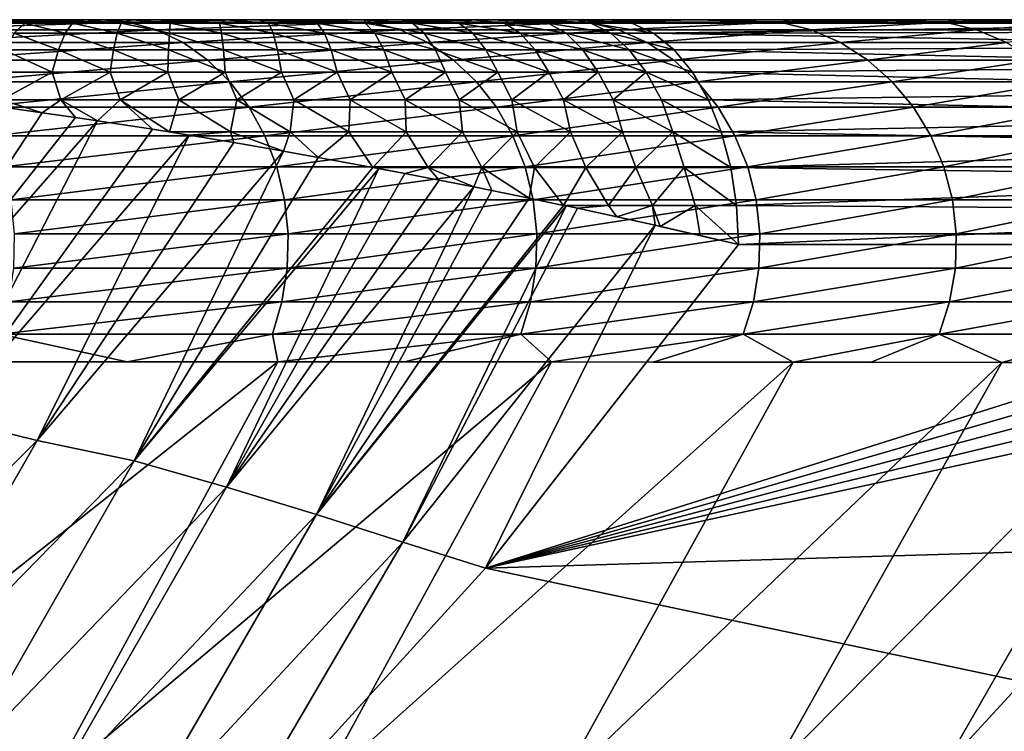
# Model space of a CAD drawing. Header units: metres. Extents: x -13 to 104, y -17 to 17.
# Tile 220 of 235: x 100.53 to 102.73, y -9.58 to -8. Entities that reach past the tile are written whole.
import ezdxf

# ---------------------------------------------------------------- set-up
doc = ezdxf.new("R2010")
doc.units = ezdxf.units.M
doc.layers.add('solid_508351', color=7, linetype='CONTINUOUS')

msp = doc.modelspace()

# ---------------------------------------------------------------- linework, layer by layer
at = {"layer": 'solid_508351'}
for points in [[(95.549141, -8, -14.097978), (100.733963, -8, -17.094198), (100.425125, -8, -17.551249)], [(95.549141, -8, -14.097978), (100.164474, -8, -8.170299), (100.733963, -8, -17.094198)], [(100.164474, -8, -8.170299), (101.027435, -8, -16.627235), (100.733963, -8, -17.094198)], [(100.164474, -8, -8.170299), (101.305145, -8, -16.150944), (101.027435, -8, -16.627235)], [(100.164474, -8, -8.170299), (101.566788, -8, -15.665937), (101.305145, -8, -16.150944)], [(100.164474, -8, -8.170299), (101.811996, -8, -15.17282), (101.566788, -8, -15.665937)], [(100.164474, -8, -8.170299), (102.04055, -8, -14.672212), (101.811996, -8, -15.17282)], [(100.164474, -8, -8.170299), (102.252174, -8, -14.164712), (102.04055, -8, -14.672212)], [(100.164474, -8, -8.170299), (102.446648, -8, -13.650981), (102.252174, -8, -14.164712)], [(100.164474, -8, -8.170299), (102.623726, -8, -13.131604), (102.446648, -8, -13.650981)], [(100.164474, -8, -8.170299), (102.783234, -8, -12.607416), (102.623726, -8, -13.131604)], [(100.164474, -8, -8.170299), (102.924927, -8, -12.079165), (102.783234, -8, -12.607416)], [(100.164474, -8, -8.170299), (103.048721, -8, -11.547693), (102.924927, -8, -12.079165)], [(100.164474, -8, -8.170299), (103.154434, -8, -11.013795), (103.048721, -8, -11.547693)], [(100.164474, -8, -8.170299), (103.242096, -8, -10.478349), (103.154434, -8, -11.013795)], [(100.164474, -8, -8.170299), (100.221474, -8, -8.105593), (103.242096, -8, -10.478349)], [(100.183128, -8.005663, -18.013689), (100.425125, -8, -17.551249), (100.776932, -8.005663, -17.165644)], [(100.221474, -8, -8.105593), (100.288033, -8, -8.046515), (103.242096, -8, -10.478349)], [(100.288033, -8, -8.046515), (100.364563, -8, -7.993639), (103.242096, -8, -10.478349)], [(100.364563, -8, -7.993639), (100.451881, -8, -7.947628), (103.242096, -8, -10.478349)], [(100.776932, -8.005663, -17.165644), (100.425125, -8, -17.551249), (100.733963, -8, -17.094198)], [(100.546135, -8.00749, -7.82058), (100.499809, -8, -7.927433), (100.443115, -8.00749, -7.857369)], [(100.451881, -8, -7.947628), (103.311653, -8, -9.94264), (103.242096, -8, -10.478349)], [(100.451881, -8, -7.947628), (100.499809, -8, -7.927433), (103.311653, -8, -9.94264)], [(100.499809, -8, -7.927433), (100.550797, -8, -7.909451), (103.311653, -8, -9.94264)], [(100.546135, -8.00749, -7.82058), (100.550797, -8, -7.909451), (100.499809, -8, -7.927433)], [(100.546135, -8.00749, -7.82058), (100.604797, -8, -7.893631), (100.550797, -8, -7.909451)], [(100.652367, -8.00749, -7.794437), (100.604797, -8, -7.893631), (100.546135, -8.00749, -7.82058)], [(100.550797, -8, -7.909451), (100.604797, -8, -7.893631), (103.311653, -8, -9.94264)], [(100.604797, -8, -7.893631), (100.661949, -8, -7.880489), (103.311653, -8, -9.94264)], [(100.652367, -8.00749, -7.794437), (100.661949, -8, -7.880489), (100.604797, -8, -7.893631)], [(100.652367, -8.00749, -7.794437), (100.722275, -8, -7.869927), (100.661949, -8, -7.880489)], [(100.760605, -8.00749, -7.778263), (100.722275, -8, -7.869927), (100.652367, -8.00749, -7.794437)], [(100.661949, -8, -7.880489), (100.722275, -8, -7.869927), (103.311653, -8, -9.94264)], [(100.722275, -8, -7.869927), (100.785667, -8, -7.86244), (103.311653, -8, -9.94264)], [(100.760605, -8.00749, -7.778263), (100.785667, -8, -7.86244), (100.722275, -8, -7.869927)], [(100.776932, -8.005663, -17.165644), (100.733963, -8, -17.094198), (101.027435, -8, -16.627235)], [(100.869881, -8.00749, -7.771369), (100.785667, -8, -7.86244), (100.760605, -8.00749, -7.778263)], [(100.776932, -8.005663, -17.165644), (101.027435, -8, -16.627235), (101.317024, -8.005663, -16.282417)], [(100.785667, -8, -7.86244), (100.85218, -8, -7.858189), (103.311653, -8, -9.94264)], [(100.869881, -8.00749, -7.771369), (100.85218, -8, -7.858189), (100.785667, -8, -7.86244)], [(100.85218, -8, -7.858189), (100.921616, -8, -7.857339), (103.311653, -8, -9.94264)], [(100.869881, -8.00749, -7.771369), (100.921616, -8, -7.857339), (100.85218, -8, -7.858189)], [(100.979424, -8.00749, -7.773101), (100.921616, -8, -7.857339), (100.869881, -8.00749, -7.771369)], [(100.921616, -8, -7.857339), (100.993683, -8, -7.86039), (103.311653, -8, -9.94264)], [(100.979424, -8.00749, -7.773101), (100.993683, -8, -7.86039), (100.921616, -8, -7.857339)], [(101.088593, -8.00749, -7.782865), (100.993683, -8, -7.86039), (100.979424, -8.00749, -7.773101)], [(100.993683, -8, -7.86039), (101.068413, -8, -7.86724), (103.311653, -8, -9.94264)], [(101.088593, -8.00749, -7.782865), (101.068413, -8, -7.86724), (100.993683, -8, -7.86039)], [(101.317024, -8.005663, -16.282417), (101.027435, -8, -16.627235), (101.305145, -8, -16.150944)], [(101.068413, -8, -7.86724), (101.144951, -8, -7.878368), (103.311653, -8, -9.94264)], [(101.088593, -8.00749, -7.782865), (101.144951, -8, -7.878368), (101.068413, -8, -7.86724)], [(101.196892, -8.00749, -7.800143), (101.144951, -8, -7.878368), (101.088593, -8.00749, -7.782865)], [(101.144951, -8, -7.878368), (103.363121, -8, -9.40624), (103.311653, -8, -9.94264)], [(101.144951, -8, -7.878368), (101.223518, -8, -7.893766), (103.363121, -8, -9.40624)], [(101.196892, -8.00749, -7.800143), (101.223518, -8, -7.893766), (101.144951, -8, -7.878368)], [(101.303856, -8.00749, -7.82448), (101.223518, -8, -7.893766), (101.196892, -8.00749, -7.800143)], [(101.223518, -8, -7.893766), (101.303093, -8, -7.913544), (103.363121, -8, -9.40624)], [(101.303856, -8.00749, -7.82448), (101.303093, -8, -7.913544), (101.223518, -8, -7.893766)], [(101.303093, -8, -7.913544), (101.383408, -8, -7.937853), (103.363121, -8, -9.40624)], [(101.409103, -8.00749, -7.855487), (101.383408, -8, -7.937853), (101.303093, -8, -7.913544)], [(101.409103, -8.00749, -7.855487), (101.303093, -8, -7.913544), (101.303856, -8.00749, -7.82448)], [(101.317024, -8.005663, -16.282417), (101.305145, -8, -16.150944), (101.566788, -8, -15.665937)], [(101.317024, -8.005663, -16.282417), (101.566788, -8, -15.665937), (101.8013, -8.005663, -15.367383)], [(101.383408, -8, -7.937853), (103.367813, -8, -9.321712), (103.363121, -8, -9.40624)], [(101.383408, -8, -7.937853), (101.464027, -8, -7.966548), (103.367813, -8, -9.321712)], [(101.512276, -8.00749, -7.892834), (101.464027, -8, -7.966548), (101.383408, -8, -7.937853)], [(101.512276, -8.00749, -7.892834), (101.383408, -8, -7.937853), (101.409103, -8.00749, -7.855487)], [(101.464027, -8, -7.966548), (101.543823, -8, -7.999545), (103.367813, -8, -9.321712)], [(101.512276, -8.00749, -7.892834), (101.543823, -8, -7.999545), (101.464027, -8, -7.966548)], [(101.613052, -8.00749, -7.936232), (101.543823, -8, -7.999545), (101.512276, -8.00749, -7.892834)], [(101.543823, -8, -7.999545), (101.623024, -8, -8.036843), (103.367813, -8, -9.321712)], [(101.613052, -8.00749, -7.936232), (101.623024, -8, -8.036843), (101.543823, -8, -7.999545)], [(101.8013, -8.005663, -15.367383), (101.566788, -8, -15.665937), (101.811996, -8, -15.17282)], [(101.711082, -8.00749, -7.985437), (101.623024, -8, -8.036843), (101.613052, -8.00749, -7.936232)], [(101.623024, -8, -8.036843), (101.700165, -8, -8.07787), (103.367813, -8, -9.321712)], [(101.711082, -8.00749, -7.985437), (101.700165, -8, -8.07787), (101.623024, -8, -8.036843)], [(101.700165, -8, -8.07787), (101.775146, -8, -8.122585), (103.367813, -8, -9.321712)], [(101.806061, -8.00749, -8.040236), (101.775146, -8, -8.122585), (101.700165, -8, -8.07787)], [(101.806061, -8.00749, -8.040236), (101.700165, -8, -8.07787), (101.711082, -8.00749, -7.985437)], [(101.775146, -8, -8.122585), (101.848175, -8, -8.171069), (103.367813, -8, -9.321712)], [(101.897629, -8.00749, -8.10044), (101.848175, -8, -8.171069), (101.775146, -8, -8.122585)], [(101.806061, -8.00749, -8.040236), (101.897629, -8.00749, -8.10044), (101.775146, -8, -8.122585)], [(101.8013, -8.005663, -15.367383), (101.811996, -8, -15.17282), (102.04055, -8, -14.672212)], [(101.8013, -8.005663, -15.367383), (102.04055, -8, -14.672212), (102.227798, -8.005663, -14.42403)], [(101.848175, -8, -8.171069), (102.608711, -8, -8.703602), (103.367813, -8, -9.321712)], [(101.897629, -8.00749, -8.10044), (102.608711, -8, -8.703602), (101.848175, -8, -8.171069)], [(101.897629, -8.00749, -8.10044), (103.369278, -8, -9.236157), (102.608711, -8, -8.703602)], [(103.450897, -8.006952, -9.191872), (103.369278, -8, -9.236157), (101.897629, -8.00749, -8.10044)], [(102.227798, -8.005663, -14.42403), (102.04055, -8, -14.672212), (102.252174, -8, -14.164712)], [(102.227798, -8.005663, -14.42403), (102.252174, -8, -14.164712), (102.446648, -8, -13.650981)], [(102.227798, -8.005663, -14.42403), (102.446648, -8, -13.650981), (102.594765, -8.005663, -13.45601)], [(102.594765, -8.005663, -13.45601), (102.446648, -8, -13.650981), (102.623726, -8, -13.131604)], [(102.594765, -8.005663, -13.45601), (102.623726, -8, -13.131604), (102.783234, -8, -12.607416)], [(102.594765, -8.005663, -13.45601), (102.783234, -8, -12.607416), (102.900589, -8.005663, -12.466992)], [(102.608711, -8, -8.703602), (103.369278, -8, -9.236157), (103.367813, -8, -9.321712)], [(100.183128, -8.005663, -18.013689), (100.776932, -8.005663, -17.165644), (100.242622, -8.022819, -18.058165)], [(100.776932, -8.005663, -17.165644), (100.839073, -8.022819, -17.206347), (100.242622, -8.022819, -18.058165)], [(100.242622, -8.022819, -18.058165), (100.839073, -8.022819, -17.206347), (100.299347, -8.05107, -18.100561)], [(100.839073, -8.022819, -17.206347), (100.898315, -8.05107, -17.245146), (100.299347, -8.05107, -18.100561)], [(100.546135, -8.00749, -7.82058), (100.443115, -8.00749, -7.857369), (100.52198, -8.029975, -7.73982)], [(100.546135, -8.00749, -7.82058), (100.52198, -8.029975, -7.73982), (100.636162, -8.029975, -7.711714)], [(100.652367, -8.00749, -7.794437), (100.546135, -8.00749, -7.82058), (100.636162, -8.029975, -7.711714)], [(100.652367, -8.00749, -7.794437), (100.636162, -8.029975, -7.711714), (100.751816, -8.029975, -7.694427)], [(100.760605, -8.00749, -7.778263), (100.652367, -8.00749, -7.794437), (100.751816, -8.029975, -7.694427)], [(100.760605, -8.00749, -7.778263), (100.751816, -8.029975, -7.694427), (100.867973, -8.029975, -7.687095)], [(100.869881, -8.00749, -7.771369), (100.760605, -8.00749, -7.778263), (100.867973, -8.029975, -7.687095)], [(100.776932, -8.005663, -17.165644), (101.317024, -8.005663, -16.282417), (100.839073, -8.022819, -17.206347)], [(101.317024, -8.005663, -16.282417), (101.381577, -8.022819, -16.319187), (100.839073, -8.022819, -17.206347)], [(100.839073, -8.022819, -17.206347), (101.381577, -8.022819, -16.319187), (100.898315, -8.05107, -17.245146)], [(100.869881, -8.00749, -7.771369), (100.867973, -8.029975, -7.687095), (100.983917, -8.029975, -7.688925)], [(100.979424, -8.00749, -7.773101), (100.869881, -8.00749, -7.771369), (100.983917, -8.029975, -7.688925)], [(101.381577, -8.022819, -16.319187), (101.443108, -8.05107, -16.354239), (100.898315, -8.05107, -17.245146)], [(100.979424, -8.00749, -7.773101), (100.983917, -8.029975, -7.688925), (101.099052, -8.029975, -7.69922)], [(101.088593, -8.00749, -7.782865), (100.979424, -8.00749, -7.773101), (101.099052, -8.029975, -7.69922)], [(101.088593, -8.00749, -7.782865), (101.099052, -8.029975, -7.69922), (101.212929, -8.029975, -7.717388)], [(101.196892, -8.00749, -7.800143), (101.088593, -8.00749, -7.782865), (101.212929, -8.029975, -7.717388)], [(101.196892, -8.00749, -7.800143), (101.212929, -8.029975, -7.717388), (101.325157, -8.029975, -7.742921)], [(101.303856, -8.00749, -7.82448), (101.196892, -8.00749, -7.800143), (101.325157, -8.029975, -7.742921)], [(101.303856, -8.00749, -7.82448), (101.325157, -8.029975, -7.742921), (101.435394, -8.029975, -7.775397)], [(101.409103, -8.00749, -7.855487), (101.303856, -8.00749, -7.82448), (101.435394, -8.029975, -7.775397)], [(101.317024, -8.005663, -16.282417), (101.8013, -8.005663, -15.367383), (101.381577, -8.022819, -16.319187)], [(101.8013, -8.005663, -15.367383), (101.868004, -8.022819, -15.400076), (101.381577, -8.022819, -16.319187)], [(101.381577, -8.022819, -16.319187), (101.868004, -8.022819, -15.400076), (101.443108, -8.05107, -16.354239)], [(101.409103, -8.00749, -7.855487), (101.435394, -8.029975, -7.775397), (101.54332, -8.029975, -7.814463)], [(101.512276, -8.00749, -7.892834), (101.409103, -8.00749, -7.855487), (101.54332, -8.029975, -7.814463)], [(101.868004, -8.022819, -15.400076), (101.931595, -8.05107, -15.431241), (101.443108, -8.05107, -16.354239)], [(101.512276, -8.00749, -7.892834), (101.54332, -8.029975, -7.814463), (101.648651, -8.029975, -7.859823)], [(101.613052, -8.00749, -7.936232), (101.512276, -8.00749, -7.892834), (101.648651, -8.029975, -7.859823)], [(101.613052, -8.00749, -7.936232), (101.648651, -8.029975, -7.859823), (101.751076, -8.029975, -7.911231)], [(101.711082, -8.00749, -7.985437), (101.613052, -8.00749, -7.936232), (101.751076, -8.029975, -7.911231)], [(101.711082, -8.00749, -7.985437), (101.751076, -8.029975, -7.911231), (101.850296, -8.029975, -7.968479)], [(101.806061, -8.00749, -8.040236), (101.711082, -8.00749, -7.985437), (101.850296, -8.029975, -7.968479)], [(101.8013, -8.005663, -15.367383), (102.227798, -8.005663, -14.42403), (101.868004, -8.022819, -15.400076)], [(101.806061, -8.00749, -8.040236), (101.945984, -8.029975, -8.031389), (101.897629, -8.00749, -8.10044)], [(101.806061, -8.00749, -8.040236), (101.850296, -8.029975, -7.968479), (101.945984, -8.029975, -8.031389)], [(102.227798, -8.005663, -14.42403), (102.296402, -8.022819, -14.452514), (101.868004, -8.022819, -15.400076)], [(101.868004, -8.022819, -15.400076), (102.296402, -8.022819, -14.452514), (101.931595, -8.05107, -15.431241)], [(103.45713, -8.008065, -9.188481), (103.450897, -8.006952, -9.191872), (101.897629, -8.00749, -8.10044)], [(103.45713, -8.008065, -9.188481), (101.897629, -8.00749, -8.10044), (101.945984, -8.029975, -8.031389)], [(102.296402, -8.022819, -14.452514), (102.361809, -8.05107, -14.479666), (101.931595, -8.05107, -15.431241)], [(103.528839, -8.027241, -9.149157), (103.45713, -8.008065, -9.188481), (101.945984, -8.029975, -8.031389)], [(102.227798, -8.005663, -14.42403), (102.594765, -8.005663, -13.45601), (102.296402, -8.022819, -14.452514)], [(102.594765, -8.005663, -13.45601), (102.665016, -8.022819, -13.480163), (102.296402, -8.022819, -14.452514)], [(102.296402, -8.022819, -14.452514), (102.665016, -8.022819, -13.480163), (102.361809, -8.05107, -14.479666)], [(102.665016, -8.022819, -13.480163), (102.731987, -8.05107, -13.503186), (102.361809, -8.05107, -14.479666)], [(102.594765, -8.005663, -13.45601), (102.900589, -8.005663, -12.466992), (102.665016, -8.022819, -13.480163)], [(102.900589, -8.005663, -12.466992), (102.972214, -8.022819, -12.486707), (102.665016, -8.022819, -13.480163)], [(102.665016, -8.022819, -13.480163), (102.972214, -8.022819, -12.486707), (102.731987, -8.05107, -13.503186)], [(100.52198, -8.029975, -7.73982), (100.499313, -8.06677, -7.664032), (100.620956, -8.06677, -7.634085)], [(100.636162, -8.029975, -7.711714), (100.52198, -8.029975, -7.73982), (100.620956, -8.06677, -7.634085)], [(100.636162, -8.029975, -7.711714), (100.620956, -8.06677, -7.634085), (100.743561, -8.06677, -7.615754)], [(100.751816, -8.029975, -7.694427), (100.636162, -8.029975, -7.711714), (100.743561, -8.06677, -7.615754)], [(100.751816, -8.029975, -7.694427), (100.743561, -8.06677, -7.615754), (100.866188, -8.06677, -7.608011)], [(100.867973, -8.029975, -7.687095), (100.751816, -8.029975, -7.694427), (100.866188, -8.06677, -7.608011)], [(100.867973, -8.029975, -7.687095), (100.866188, -8.06677, -7.608011), (100.988129, -8.06677, -7.609933)], [(100.983917, -8.029975, -7.688925), (100.867973, -8.029975, -7.687095), (100.988129, -8.06677, -7.609933)], [(100.983917, -8.029975, -7.688925), (100.988129, -8.06677, -7.609933), (101.108864, -8.06677, -7.620727)], [(101.099052, -8.029975, -7.69922), (100.983917, -8.029975, -7.688925), (101.108864, -8.06677, -7.620727)], [(101.099052, -8.029975, -7.69922), (101.108864, -8.06677, -7.620727), (101.227982, -8.06677, -7.63973)], [(101.212929, -8.029975, -7.717388), (101.099052, -8.029975, -7.69922), (101.227982, -8.06677, -7.63973)], [(101.212929, -8.029975, -7.717388), (101.227982, -8.06677, -7.63973), (101.345146, -8.06677, -7.666384)], [(101.325157, -8.029975, -7.742921), (101.212929, -8.029975, -7.717388), (101.345146, -8.06677, -7.666384)], [(101.325157, -8.029975, -7.742921), (101.345146, -8.06677, -7.666384), (101.46006, -8.06677, -7.700238)], [(101.435394, -8.029975, -7.775397), (101.325157, -8.029975, -7.742921), (101.46006, -8.06677, -7.700238)], [(101.435394, -8.029975, -7.775397), (101.46006, -8.06677, -7.700238), (101.572456, -8.06677, -7.740919)], [(101.54332, -8.029975, -7.814463), (101.435394, -8.029975, -7.775397), (101.572456, -8.06677, -7.740919)], [(101.54332, -8.029975, -7.814463), (101.572456, -8.06677, -7.740919), (101.68206, -8.06677, -7.78812)], [(101.648651, -8.029975, -7.859823), (101.54332, -8.029975, -7.814463), (101.68206, -8.06677, -7.78812)], [(101.648651, -8.029975, -7.859823), (101.68206, -8.06677, -7.78812), (101.788605, -8.06677, -7.841595)], [(101.751076, -8.029975, -7.911231), (101.648651, -8.029975, -7.859823), (101.788605, -8.06677, -7.841595)], [(101.751076, -8.029975, -7.911231), (101.788605, -8.06677, -7.841595), (101.8918, -8.06677, -7.90114)], [(101.850296, -8.029975, -7.968479), (101.751076, -8.029975, -7.911231), (101.8918, -8.06677, -7.90114)], [(101.850296, -8.029975, -7.968479), (101.991356, -8.06677, -7.96659), (101.945984, -8.029975, -8.031389)], [(101.850296, -8.029975, -7.968479), (101.8918, -8.06677, -7.90114), (101.991356, -8.06677, -7.96659)], [(103.601028, -8.059896, -9.108748), (103.528839, -8.027241, -9.149157), (101.945984, -8.029975, -8.031389)], [(103.601028, -8.059896, -9.108748), (101.945984, -8.029975, -8.031389), (101.991356, -8.06677, -7.96659)], [(100.299347, -8.05107, -18.100561), (100.898315, -8.05107, -17.245146), (100.351967, -8.089759, -18.139893)], [(100.898315, -8.05107, -17.245146), (100.95327, -8.089759, -17.281139), (100.351967, -8.089759, -18.139893)], [(100.898315, -8.05107, -17.245146), (101.443108, -8.05107, -16.354239), (100.95327, -8.089759, -17.281139)], [(101.443108, -8.05107, -16.354239), (101.500191, -8.089759, -16.386757), (100.95327, -8.089759, -17.281139)], [(101.443108, -8.05107, -16.354239), (101.931595, -8.05107, -15.431241), (101.500191, -8.089759, -16.386757)], [(101.931595, -8.05107, -15.431241), (101.990585, -8.089759, -15.460154), (101.500191, -8.089759, -16.386757)], [(101.931595, -8.05107, -15.431241), (102.361809, -8.05107, -14.479666), (101.990585, -8.089759, -15.460154)], [(102.361809, -8.05107, -14.479666), (102.422478, -8.089759, -14.504855), (101.990585, -8.089759, -15.460154)], [(103.665512, -8.103319, -9.072006), (103.601028, -8.059896, -9.108748), (101.991356, -8.06677, -7.96659)], [(102.361809, -8.05107, -14.479666), (102.731987, -8.05107, -13.503186), (102.422478, -8.089759, -14.504855)], [(102.731987, -8.05107, -13.503186), (102.794113, -8.089759, -13.524546), (102.422478, -8.089759, -14.504855)], [(100.499313, -8.06677, -7.664032), (100.478828, -8.116754, -7.595526), (100.607208, -8.116754, -7.563914)], [(100.620956, -8.06677, -7.634085), (100.499313, -8.06677, -7.664032), (100.607208, -8.116754, -7.563914)], [(100.620956, -8.06677, -7.634085), (100.607208, -8.116754, -7.563914), (100.736107, -8.116754, -7.544639)], [(100.743561, -8.06677, -7.615754), (100.620956, -8.06677, -7.634085), (100.736107, -8.116754, -7.544639)], [(100.743561, -8.06677, -7.615754), (100.736107, -8.116754, -7.544639), (100.864571, -8.116754, -7.536524)], [(100.866188, -8.06677, -7.608011), (100.743561, -8.06677, -7.615754), (100.864571, -8.116754, -7.536524)], [(100.866188, -8.06677, -7.608011), (100.864571, -8.116754, -7.536524), (100.991943, -8.116754, -7.538531)], [(100.988129, -8.06677, -7.609933), (100.866188, -8.06677, -7.608011), (100.991943, -8.116754, -7.538531)], [(100.988129, -8.06677, -7.609933), (100.991943, -8.116754, -7.538531), (101.117737, -8.116754, -7.549774)], [(101.108864, -8.06677, -7.620727), (100.988129, -8.06677, -7.609933), (101.117737, -8.116754, -7.549774)], [(101.108864, -8.06677, -7.620727), (101.117737, -8.116754, -7.549774), (101.241592, -8.116754, -7.569532)], [(101.227982, -8.06677, -7.63973), (101.108864, -8.06677, -7.620727), (101.241592, -8.116754, -7.569532)], [(101.227982, -8.06677, -7.63973), (101.241592, -8.116754, -7.569532), (101.36322, -8.116754, -7.597201)], [(101.345146, -8.06677, -7.666384), (101.227982, -8.06677, -7.63973), (101.36322, -8.116754, -7.597201)], [(101.345146, -8.06677, -7.666384), (101.36322, -8.116754, -7.597201), (101.482368, -8.116754, -7.632301)], [(101.46006, -8.06677, -7.700238), (101.345146, -8.06677, -7.666384), (101.482368, -8.116754, -7.632301)], [(101.46006, -8.06677, -7.700238), (101.482368, -8.116754, -7.632301), (101.598785, -8.116754, -7.67444)], [(101.572456, -8.06677, -7.740919), (101.46006, -8.06677, -7.700238), (101.598785, -8.116754, -7.67444)], [(101.572456, -8.06677, -7.740919), (101.598785, -8.116754, -7.67444), (101.712257, -8.116754, -7.723305)], [(101.68206, -8.06677, -7.78812), (101.572456, -8.06677, -7.740919), (101.712257, -8.116754, -7.723305)], [(101.68206, -8.06677, -7.78812), (101.712257, -8.116754, -7.723305), (101.822525, -8.116754, -7.778648)], [(101.788605, -8.06677, -7.841595), (101.68206, -8.06677, -7.78812), (101.822525, -8.116754, -7.778648)], [(101.788605, -8.06677, -7.841595), (101.822525, -8.116754, -7.778648), (101.929321, -8.116754, -7.840271)], [(101.8918, -8.06677, -7.90114), (101.788605, -8.06677, -7.841595), (101.929321, -8.116754, -7.840271)], [(101.8918, -8.06677, -7.90114), (102.032364, -8.116754, -7.908018), (101.991356, -8.06677, -7.96659)], [(101.8918, -8.06677, -7.90114), (101.929321, -8.116754, -7.840271), (102.032364, -8.116754, -7.908018)], [(103.665512, -8.103319, -9.072006), (101.991356, -8.06677, -7.96659), (102.032364, -8.116754, -7.908018)], [(100.351967, -8.089759, -18.139893), (100.95327, -8.089759, -17.281139), (100.399261, -8.137986, -18.175245)], [(100.95327, -8.089759, -17.281139), (101.00267, -8.137986, -17.313494), (100.399261, -8.137986, -18.175245)], [(100.95327, -8.089759, -17.281139), (101.500191, -8.089759, -16.386757), (101.00267, -8.137986, -17.313494)], [(101.500191, -8.089759, -16.386757), (101.551498, -8.137986, -16.415985), (101.00267, -8.137986, -17.313494)], [(101.500191, -8.089759, -16.386757), (101.990585, -8.089759, -15.460154), (101.551498, -8.137986, -16.415985)], [(101.990585, -8.089759, -15.460154), (102.04361, -8.137986, -15.486141), (101.551498, -8.137986, -16.415985)], [(101.990585, -8.089759, -15.460154), (102.422478, -8.089759, -14.504855), (102.04361, -8.137986, -15.486141)], [(103.72139, -8.156047, -9.039687), (103.665512, -8.103319, -9.072006), (102.032364, -8.116754, -7.908018)], [(102.422478, -8.089759, -14.504855), (102.47702, -8.137986, -14.527496), (102.04361, -8.137986, -15.486141)], [(102.422478, -8.089759, -14.504855), (102.794113, -8.089759, -13.524546), (102.47702, -8.137986, -14.527496)], [(102.794113, -8.089759, -13.524546), (102.849953, -8.137986, -13.543745), (102.47702, -8.137986, -14.527496)], [(100.607208, -8.116754, -7.563914), (100.478828, -8.116754, -7.595526), (100.494583, -8.178406, -7.52684)], [(100.607208, -8.116754, -7.563914), (100.494583, -8.178406, -7.52684), (100.62635, -8.178406, -7.497606)], [(100.736107, -8.116754, -7.544639), (100.607208, -8.116754, -7.563914), (100.62635, -8.178406, -7.497606)], [(100.736107, -8.116754, -7.544639), (100.62635, -8.178406, -7.497606), (100.75798, -8.178406, -7.480535)], [(100.864571, -8.116754, -7.536524), (100.736107, -8.116754, -7.544639), (100.75798, -8.178406, -7.480535)], [(100.864571, -8.116754, -7.536524), (100.75798, -8.178406, -7.480535), (100.88868, -8.178406, -7.474427)], [(100.991943, -8.116754, -7.538531), (100.864571, -8.116754, -7.536524), (100.88868, -8.178406, -7.474427)], [(100.991943, -8.116754, -7.538531), (100.88868, -8.178406, -7.474427), (101.017891, -8.178406, -7.478244)], [(101.117737, -8.116754, -7.549774), (100.991943, -8.116754, -7.538531), (101.017891, -8.178406, -7.478244)], [(101.117737, -8.116754, -7.549774), (101.017891, -8.178406, -7.478244), (101.14521, -8.178406, -7.491107)], [(101.241592, -8.116754, -7.569532), (101.117737, -8.116754, -7.549774), (101.14521, -8.178406, -7.491107)], [(101.241592, -8.116754, -7.569532), (101.14521, -8.178406, -7.491107), (101.27037, -8.178406, -7.512311)], [(101.36322, -8.116754, -7.597201), (101.241592, -8.116754, -7.569532), (101.27037, -8.178406, -7.512311)], [(101.36322, -8.116754, -7.597201), (101.27037, -8.178406, -7.512311), (101.39312, -8.178406, -7.541268)], [(101.482368, -8.116754, -7.632301), (101.36322, -8.116754, -7.597201), (101.39312, -8.178406, -7.541268)], [(101.482368, -8.116754, -7.632301), (101.39312, -8.178406, -7.541268), (101.513268, -8.178406, -7.577514)], [(101.598785, -8.116754, -7.67444), (101.482368, -8.116754, -7.632301), (101.513268, -8.178406, -7.577514)], [(101.598785, -8.116754, -7.67444), (101.513268, -8.178406, -7.577514), (101.630615, -8.178406, -7.620677)], [(101.712257, -8.116754, -7.723305), (101.598785, -8.116754, -7.67444), (101.630615, -8.178406, -7.620677)], [(101.712257, -8.116754, -7.723305), (101.630615, -8.178406, -7.620677), (101.744965, -8.178406, -7.670458)], [(101.822525, -8.116754, -7.778648), (101.712257, -8.116754, -7.723305), (101.744965, -8.178406, -7.670458)], [(101.822525, -8.116754, -7.778648), (101.744965, -8.178406, -7.670458), (101.856094, -8.178406, -7.726628)], [(101.929321, -8.116754, -7.840271), (101.822525, -8.116754, -7.778648), (101.856094, -8.178406, -7.726628)], [(101.929321, -8.116754, -7.840271), (101.856094, -8.178406, -7.726628), (101.963791, -8.178406, -7.789006)], [(101.929321, -8.116754, -7.840271), (102.067772, -8.178406, -7.857453), (102.032364, -8.116754, -7.908018)], [(101.929321, -8.116754, -7.840271), (101.963791, -8.178406, -7.789006), (102.067772, -8.178406, -7.857453)], [(103.72139, -8.156047, -9.039687), (102.032364, -8.116754, -7.908018), (102.067772, -8.178406, -7.857453)], [(100.399261, -8.137986, -18.175245), (101.00267, -8.137986, -17.313494), (100.44014, -8.194632, -18.205797)], [(101.00267, -8.137986, -17.313494), (101.045357, -8.194632, -17.341454), (100.44014, -8.194632, -18.205797)], [(101.00267, -8.137986, -17.313494), (101.551498, -8.137986, -16.415985), (101.045357, -8.194632, -17.341454)], [(101.551498, -8.137986, -16.415985), (101.59584, -8.194632, -16.441244), (101.045357, -8.194632, -17.341454)], [(101.551498, -8.137986, -16.415985), (102.04361, -8.137986, -15.486141), (101.59584, -8.194632, -16.441244)], [(102.04361, -8.137986, -15.486141), (102.089432, -8.194632, -15.508599), (101.59584, -8.194632, -16.441244)], [(102.04361, -8.137986, -15.486141), (102.47702, -8.137986, -14.527496), (102.089432, -8.194632, -15.508599)], [(102.47702, -8.137986, -14.527496), (102.524147, -8.194632, -14.547062), (102.089432, -8.194632, -15.508599)], [(102.47702, -8.137986, -14.527496), (102.849953, -8.137986, -13.543745), (102.524147, -8.194632, -14.547062)], [(102.849953, -8.137986, -13.543745), (102.898209, -8.194632, -13.560336), (102.524147, -8.194632, -14.547062)], [(103.767609, -8.216089, -9.01263), (103.72139, -8.156047, -9.039687), (102.067772, -8.178406, -7.857453)], [(100.584755, -8.20693, -7.482752), (100.513222, -8.197141, -7.506443), (100.167747, -8.840419, -7.072203)], [(100.44014, -8.194632, -18.205797), (101.045357, -8.194632, -17.341454), (100.47364, -8.258376, -18.230839)], [(101.045357, -8.194632, -17.341454), (101.080345, -8.258376, -17.364368), (100.47364, -8.258376, -18.230839)], [(100.494583, -8.178406, -7.52684), (100.513222, -8.197141, -7.506443), (100.584755, -8.20693, -7.482752)], [(100.62635, -8.178406, -7.497606), (100.494583, -8.178406, -7.52684), (100.584755, -8.20693, -7.482752)], [(100.62635, -8.178406, -7.497606), (100.584755, -8.20693, -7.482752), (100.658707, -8.217488, -7.462322)], [(100.62635, -8.178406, -7.497606), (100.658707, -8.217488, -7.462322), (100.707954, -8.22477, -7.450864)], [(100.75798, -8.178406, -7.480535), (100.62635, -8.178406, -7.497606), (100.707954, -8.22477, -7.450864)], [(100.75798, -8.178406, -7.480535), (100.707954, -8.22477, -7.450864), (100.830147, -8.243619, -7.429434)], [(100.75798, -8.178406, -7.480535), (100.830147, -8.243619, -7.429434), (100.867867, -8.249638, -7.424756)], [(100.88868, -8.178406, -7.474427), (100.75798, -8.178406, -7.480535), (100.867867, -8.249638, -7.424756)], [(100.88868, -8.178406, -7.474427), (100.867867, -8.249638, -7.424756), (101.003708, -8.249849, -7.42721)], [(101.017891, -8.178406, -7.478244), (100.88868, -8.178406, -7.474427), (101.003708, -8.249849, -7.42721)], [(101.017891, -8.178406, -7.478244), (101.003708, -8.249849, -7.42721), (101.136673, -8.249849, -7.439479)], [(101.14521, -8.178406, -7.491107), (101.017891, -8.178406, -7.478244), (101.136673, -8.249849, -7.439479)], [(101.045357, -8.194632, -17.341454), (101.59584, -8.194632, -16.441244), (101.080345, -8.258376, -17.364368)], [(101.59584, -8.194632, -16.441244), (101.632179, -8.258376, -16.461946), (101.080345, -8.258376, -17.364368)], [(101.14521, -8.178406, -7.491107), (101.136673, -8.249849, -7.439479), (101.26722, -8.249849, -7.460625)], [(101.27037, -8.178406, -7.512311), (101.14521, -8.178406, -7.491107), (101.26722, -8.249849, -7.460625)], [(101.27037, -8.178406, -7.512311), (101.26722, -8.249849, -7.460625), (101.395126, -8.249849, -7.489989)], [(101.39312, -8.178406, -7.541268), (101.27037, -8.178406, -7.512311), (101.395126, -8.249849, -7.489989)], [(101.39312, -8.178406, -7.541268), (101.395126, -8.249849, -7.489989), (101.52021, -8.249849, -7.527056)], [(101.513268, -8.178406, -7.577514), (101.39312, -8.178406, -7.541268), (101.52021, -8.249849, -7.527056)], [(101.513268, -8.178406, -7.577514), (101.52021, -8.249849, -7.527056), (101.642281, -8.249849, -7.571419)], [(101.630615, -8.178406, -7.620677), (101.513268, -8.178406, -7.577514), (101.642281, -8.249849, -7.571419)], [(101.59584, -8.194632, -16.441244), (102.089432, -8.194632, -15.508599), (101.632179, -8.258376, -16.461946)], [(101.630615, -8.178406, -7.620677), (101.642281, -8.249849, -7.571419), (101.761162, -8.249849, -7.622755)], [(101.744965, -8.178406, -7.670458), (101.630615, -8.178406, -7.620677), (101.761162, -8.249849, -7.622755)], [(102.089432, -8.194632, -15.508599), (102.126991, -8.258376, -15.527007), (101.632179, -8.258376, -16.461946)], [(101.744965, -8.178406, -7.670458), (101.761162, -8.249849, -7.622755), (101.876656, -8.249849, -7.68082)], [(101.856094, -8.178406, -7.726628), (101.744965, -8.178406, -7.670458), (101.876656, -8.249849, -7.68082)], [(101.856094, -8.178406, -7.726628), (101.876656, -8.249849, -7.68082), (101.988518, -8.249849, -7.745427)], [(101.963791, -8.178406, -7.789006), (101.856094, -8.178406, -7.726628), (101.988518, -8.249849, -7.745427)], [(101.963791, -8.178406, -7.789006), (102.096489, -8.249849, -7.816437), (102.067772, -8.178406, -7.857453)], [(101.963791, -8.178406, -7.789006), (101.988518, -8.249849, -7.745427), (102.096489, -8.249849, -7.816437)], [(103.767609, -8.216089, -9.01263), (102.067772, -8.178406, -7.857453), (102.096489, -8.249849, -7.816437)], [(102.089432, -8.194632, -15.508599), (102.524147, -8.194632, -14.547062), (102.126991, -8.258376, -15.527007)], [(102.524147, -8.194632, -14.547062), (102.562775, -8.258376, -14.563099), (102.126991, -8.258376, -15.527007)], [(102.524147, -8.194632, -14.547062), (102.898209, -8.194632, -13.560336), (102.562775, -8.258376, -14.563099)], [(102.898209, -8.194632, -13.560336), (102.937759, -8.258376, -13.573936), (102.562775, -8.258376, -14.563099)], [(100.584755, -8.20693, -7.482752), (100.167747, -8.840419, -7.072203), (100.658707, -8.217488, -7.462322)], [(100.658707, -8.217488, -7.462322), (100.167747, -8.840419, -7.072203), (100.707954, -8.22477, -7.450864)], [(103.804001, -8.282197, -8.991122), (103.767609, -8.216089, -9.01263), (102.096489, -8.249849, -7.816437)], [(100.707954, -8.22477, -7.450864), (100.167747, -8.840419, -7.072203), (100.367905, -8.885744, -7.038931)], [(100.830147, -8.243619, -7.429434), (100.707954, -8.22477, -7.450864), (100.367905, -8.885744, -7.038931)], [(100.830147, -8.243619, -7.429434), (100.367905, -8.885744, -7.038931), (100.912071, -8.256827, -7.420381)], [(100.912071, -8.256827, -7.420381), (100.367905, -8.885744, -7.038931), (100.573196, -8.93666, -7.030836)], [(100.47364, -8.258376, -18.230839), (101.080345, -8.258376, -17.364368), (100.498985, -8.327739, -18.249786)], [(101.080345, -8.258376, -17.364368), (101.106819, -8.327739, -17.381708), (100.498985, -8.327739, -18.249786)], [(100.912071, -8.256827, -7.420381), (100.573196, -8.93666, -7.030836), (101.011101, -8.273377, -7.414852)], [(100.830147, -8.243619, -7.429434), (100.912071, -8.256827, -7.420381), (100.867867, -8.249638, -7.424756)], [(101.003708, -8.249849, -7.42721), (100.867867, -8.249638, -7.424756), (100.912071, -8.256827, -7.420381)], [(101.003708, -8.249849, -7.42721), (100.912071, -8.256827, -7.420381), (101.011101, -8.273377, -7.414852)], [(101.003708, -8.249849, -7.42721), (101.011101, -8.273377, -7.414852), (101.122086, -8.292611, -7.415483)], [(101.136673, -8.249849, -7.439479), (101.003708, -8.249849, -7.42721), (101.122086, -8.292611, -7.415483)], [(101.080345, -8.258376, -17.364368), (101.632179, -8.258376, -16.461946), (101.106819, -8.327739, -17.381708)], [(101.632179, -8.258376, -16.461946), (101.659676, -8.327739, -16.477612), (101.106819, -8.327739, -17.381708)], [(101.136673, -8.249849, -7.439479), (101.122086, -8.292611, -7.415483), (101.19931, -8.306429, -7.420073)], [(101.26722, -8.249849, -7.460625), (101.136673, -8.249849, -7.439479), (101.19931, -8.306429, -7.420073)], [(101.26722, -8.249849, -7.460625), (101.19931, -8.306429, -7.420073), (101.320534, -8.328737, -7.434099)], [(101.395126, -8.249849, -7.489989), (101.26722, -8.249849, -7.460625), (101.320534, -8.328737, -7.434099)], [(101.395126, -8.249849, -7.489989), (101.320534, -8.328737, -7.434099), (101.443901, -8.328908, -7.465079)], [(101.52021, -8.249849, -7.527056), (101.395126, -8.249849, -7.489989), (101.443901, -8.328908, -7.465079)], [(101.52021, -8.249849, -7.527056), (101.443901, -8.328908, -7.465079), (101.56382, -8.328908, -7.502872)], [(101.642281, -8.249849, -7.571419), (101.52021, -8.249849, -7.527056), (101.56382, -8.328908, -7.502872)], [(101.642281, -8.249849, -7.571419), (101.56382, -8.328908, -7.502872), (101.680916, -8.328908, -7.54725)], [(101.632179, -8.258376, -16.461946), (102.126991, -8.258376, -15.527007), (101.659676, -8.327739, -16.477612)], [(101.761162, -8.249849, -7.622755), (101.642281, -8.249849, -7.571419), (101.680916, -8.328908, -7.54725)], [(102.126991, -8.258376, -15.527007), (102.155411, -8.327739, -15.540935), (101.659676, -8.327739, -16.477612)], [(101.761162, -8.249849, -7.622755), (101.680916, -8.328908, -7.54725), (101.795021, -8.328908, -7.59795)], [(101.876656, -8.249849, -7.68082), (101.761162, -8.249849, -7.622755), (101.795021, -8.328908, -7.59795)], [(101.876656, -8.249849, -7.68082), (101.795021, -8.328908, -7.59795), (101.905983, -8.328908, -7.654771)], [(101.988518, -8.249849, -7.745427), (101.876656, -8.249849, -7.68082), (101.905983, -8.328908, -7.654771)], [(101.988518, -8.249849, -7.745427), (101.905983, -8.328908, -7.654771), (102.013596, -8.328908, -7.717564)], [(101.988518, -8.249849, -7.745427), (102.117653, -8.328908, -7.786218), (102.096489, -8.249849, -7.816437)], [(101.988518, -8.249849, -7.745427), (102.013596, -8.328908, -7.717564), (102.117653, -8.328908, -7.786218)], [(103.804001, -8.282197, -8.991122), (102.096489, -8.249849, -7.816437), (102.117653, -8.328908, -7.786218)], [(102.126991, -8.258376, -15.527007), (102.562775, -8.258376, -14.563099), (102.155411, -8.327739, -15.540935)], [(102.562775, -8.258376, -14.563099), (102.592003, -8.327739, -14.575233), (102.155411, -8.327739, -15.540935)], [(102.562775, -8.258376, -14.563099), (102.937759, -8.258376, -13.573936), (102.592003, -8.327739, -14.575233)], [(102.937759, -8.258376, -13.573936), (102.96769, -8.327739, -13.584225), (102.592003, -8.327739, -14.575233)], [(101.011101, -8.273377, -7.414852), (100.573196, -8.93666, -7.030836), (101.122086, -8.292611, -7.415483)], [(103.830055, -8.35238, -8.975619), (103.804001, -8.282197, -8.991122), (102.117653, -8.328908, -7.786218)], [(101.122086, -8.292611, -7.415483), (100.573196, -8.93666, -7.030836), (100.789543, -8.981841, -7.054546)], [(101.19931, -8.306429, -7.420073), (101.122086, -8.292611, -7.415483), (100.789543, -8.981841, -7.054546)], [(101.19931, -8.306429, -7.420073), (100.789543, -8.981841, -7.054546), (101.320534, -8.328737, -7.434099)], [(100.498985, -8.327739, -18.249786), (101.106819, -8.327739, -17.381708), (100.515594, -8.401108, -18.262199)], [(101.106819, -8.327739, -17.381708), (101.124168, -8.401108, -17.393068), (100.515594, -8.401108, -18.262199)], [(101.320534, -8.328737, -7.434099), (100.789543, -8.981841, -7.054546), (101.334373, -8.331351, -7.436222)], [(101.106819, -8.327739, -17.381708), (101.659676, -8.327739, -16.477612), (101.124168, -8.401108, -17.393068)], [(101.659676, -8.327739, -16.477612), (101.677696, -8.401108, -16.487873), (101.124168, -8.401108, -17.393068)], [(101.320534, -8.328737, -7.434099), (101.334373, -8.331351, -7.436222), (101.391907, -8.342289, -7.446227)], [(101.443901, -8.328908, -7.465079), (101.320534, -8.328737, -7.434099), (101.391907, -8.342289, -7.446227)], [(101.443901, -8.328908, -7.465079), (101.391907, -8.342289, -7.446227), (101.468689, -8.357095, -7.462544)], [(101.443901, -8.328908, -7.465079), (101.468689, -8.357095, -7.462544), (101.545311, -8.372252, -7.482207)], [(101.56382, -8.328908, -7.502872), (101.443901, -8.328908, -7.465079), (101.545311, -8.372252, -7.482207)], [(101.56382, -8.328908, -7.502872), (101.545311, -8.372252, -7.482207), (101.585495, -8.380333, -7.493901)], [(101.56382, -8.328908, -7.502872), (101.585495, -8.380333, -7.493901), (101.668877, -8.397294, -7.521295)], [(101.680916, -8.328908, -7.54725), (101.56382, -8.328908, -7.502872), (101.668877, -8.397294, -7.521295)], [(101.659676, -8.327739, -16.477612), (102.155411, -8.327739, -15.540935), (101.677696, -8.401108, -16.487873)], [(101.680916, -8.328908, -7.54725), (101.668877, -8.397294, -7.521295), (101.74498, -8.413162, -7.550058)], [(102.155411, -8.327739, -15.540935), (102.174026, -8.401108, -15.550059), (101.677696, -8.401108, -16.487873)], [(101.795021, -8.328908, -7.59795), (101.680916, -8.328908, -7.54725), (101.74498, -8.413162, -7.550058)], [(101.795021, -8.328908, -7.59795), (101.74498, -8.413162, -7.550058), (101.845406, -8.413176, -7.597487)], [(101.905983, -8.328908, -7.654771), (101.795021, -8.328908, -7.59795), (101.845406, -8.413176, -7.597487)], [(101.905983, -8.328908, -7.654771), (101.845406, -8.413176, -7.597487), (101.943176, -8.413176, -7.649603)], [(102.013596, -8.328908, -7.717564), (101.905983, -8.328908, -7.654771), (101.943176, -8.413176, -7.649603)], [(102.013596, -8.328908, -7.717564), (101.943176, -8.413176, -7.649603), (102.038292, -8.413176, -7.706369)], [(102.013596, -8.328908, -7.717564), (102.130608, -8.413176, -7.767715), (102.117653, -8.328908, -7.786218)], [(102.013596, -8.328908, -7.717564), (102.038292, -8.413176, -7.706369), (102.130608, -8.413176, -7.767715)], [(103.830055, -8.35238, -8.975619), (102.117653, -8.328908, -7.786218), (102.130608, -8.413176, -7.767715)], [(102.155411, -8.327739, -15.540935), (102.592003, -8.327739, -14.575233), (102.174026, -8.401108, -15.550059)], [(102.592003, -8.327739, -14.575233), (102.611153, -8.401108, -14.583183), (102.174026, -8.401108, -15.550059)], [(102.592003, -8.327739, -14.575233), (102.96769, -8.327739, -13.584225), (102.611153, -8.401108, -14.583183)], [(102.96769, -8.327739, -13.584225), (102.987297, -8.401108, -13.590965), (102.611153, -8.401108, -14.583183)], [(101.334373, -8.331351, -7.436222), (100.789543, -8.981841, -7.054546), (100.995064, -9.040369, -7.09684)], [(101.391907, -8.342289, -7.446227), (101.334373, -8.331351, -7.436222), (100.995064, -9.040369, -7.09684)], [(101.391907, -8.342289, -7.446227), (100.995064, -9.040369, -7.09684), (101.468689, -8.357095, -7.462544)], [(101.468689, -8.357095, -7.462544), (100.995064, -9.040369, -7.09684), (101.545311, -8.372252, -7.482207)], [(101.545311, -8.372252, -7.482207), (100.995064, -9.040369, -7.09684), (101.195564, -9.10116, -7.163445)], [(101.585495, -8.380333, -7.493901), (101.545311, -8.372252, -7.482207), (101.195564, -9.10116, -7.163445)], [(103.845787, -8.425599, -8.966218), (103.830055, -8.35238, -8.975619), (102.130608, -8.413176, -7.767715)], [(101.668877, -8.397294, -7.521295), (101.585495, -8.380333, -7.493901), (101.195564, -9.10116, -7.163445)], [(100.515594, -8.401108, -18.262199), (101.124168, -8.401108, -17.393068), (100.523071, -8.476775, -18.26779)], [(101.124168, -8.401108, -17.393068), (101.131981, -8.476775, -17.398186), (100.523071, -8.476775, -18.26779)], [(101.124168, -8.401108, -17.393068), (101.677696, -8.401108, -16.487873), (101.131981, -8.476775, -17.398186)], [(101.677696, -8.401108, -16.487873), (101.685806, -8.476775, -16.492495), (101.131981, -8.476775, -17.398186)], [(101.668877, -8.397294, -7.521295), (101.195564, -9.10116, -7.163445), (101.74498, -8.413162, -7.550058)], [(101.74498, -8.413162, -7.550058), (101.195564, -9.10116, -7.163445), (101.75135, -8.414513, -7.552631)], [(101.75135, -8.414513, -7.552631), (101.195564, -9.10116, -7.163445), (101.387733, -9.163126, -7.253253)], [(101.776375, -8.419827, -7.563003), (101.75135, -8.414513, -7.552631), (101.387733, -9.163126, -7.253253)], [(101.677696, -8.401108, -16.487873), (102.174026, -8.401108, -15.550059), (101.685806, -8.476775, -16.492495)], [(102.174026, -8.401108, -15.550059), (102.182411, -8.476775, -15.554169), (101.685806, -8.476775, -16.492495)], [(101.845406, -8.413176, -7.597487), (101.74498, -8.413162, -7.550058), (101.75135, -8.414513, -7.552631)], [(101.845406, -8.413176, -7.597487), (101.75135, -8.414513, -7.552631), (101.776375, -8.419827, -7.563003)], [(101.845406, -8.413176, -7.597487), (101.776375, -8.419827, -7.563003), (101.863647, -8.438544, -7.602478)], [(101.943176, -8.413176, -7.649603), (101.845406, -8.413176, -7.597487), (101.863647, -8.438544, -7.602478)], [(101.943176, -8.413176, -7.649603), (101.863647, -8.438544, -7.602478), (101.949051, -8.457357, -7.646291)], [(101.943176, -8.413176, -7.649603), (101.949051, -8.457357, -7.646291), (101.960732, -8.459984, -7.652705)], [(102.038292, -8.413176, -7.706369), (101.943176, -8.413176, -7.649603), (101.960732, -8.459984, -7.652705)], [(102.038292, -8.413176, -7.706369), (101.960732, -8.459984, -7.652705), (102.04921, -8.480125, -7.704755)], [(102.038292, -8.413176, -7.706369), (102.04921, -8.480125, -7.704755), (102.134964, -8.5, -7.761493)], [(102.038292, -8.413176, -7.706369), (102.134964, -8.5, -7.761493), (102.130608, -8.413176, -7.767715)], [(103.845787, -8.425599, -8.966218), (102.130608, -8.413176, -7.767715), (102.134964, -8.5, -7.761493)], [(102.174026, -8.401108, -15.550059), (102.611153, -8.401108, -14.583183), (102.182411, -8.476775, -15.554169)], [(102.611153, -8.401108, -14.583183), (102.619781, -8.476775, -14.586763), (102.182411, -8.476775, -15.554169)], [(102.611153, -8.401108, -14.583183), (102.987297, -8.401108, -13.590965), (102.619781, -8.476775, -14.586763)], [(102.987297, -8.401108, -13.590965), (102.996132, -8.476775, -13.594002), (102.619781, -8.476775, -14.586763)], [(101.776375, -8.419827, -7.563003), (101.387733, -9.163126, -7.253253), (101.949051, -8.457357, -7.646291)], [(101.776375, -8.419827, -7.563003), (101.949051, -8.457357, -7.646291), (101.863647, -8.438544, -7.602478)], [(103.845787, -8.425599, -8.966218), (102.134964, -8.5, -7.761493), (103.851013, -8.5, -8.963084)], [(101.949051, -8.457357, -7.646291), (101.387733, -9.163126, -7.253253), (101.57196, -9.220727, -7.367272)], [(101.949051, -8.457357, -7.646291), (101.57196, -9.220727, -7.367272), (102.134964, -8.5, -7.761493)], [(101.960732, -8.459984, -7.652705), (101.949051, -8.457357, -7.646291), (102.134964, -8.5, -7.761493)], [(102.04921, -8.480125, -7.704755), (101.960732, -8.459984, -7.652705), (102.134964, -8.5, -7.761493)], [(101.131981, -8.476775, -17.398186), (101.130074, -8.552982, -17.396938), (100.521255, -8.552982, -18.266426)], [(100.523071, -8.476775, -18.26779), (101.131981, -8.476775, -17.398186), (100.521255, -8.552982, -18.266426)], [(101.685806, -8.476775, -16.492495), (101.68383, -8.552982, -16.491369), (101.130074, -8.552982, -17.396938)], [(101.131981, -8.476775, -17.398186), (101.685806, -8.476775, -16.492495), (101.130074, -8.552982, -17.396938)], [(102.182411, -8.476775, -15.554169), (102.180367, -8.552982, -15.553167), (101.68383, -8.552982, -16.491369)], [(101.685806, -8.476775, -16.492495), (102.182411, -8.476775, -15.554169), (101.68383, -8.552982, -16.491369)], [(102.619781, -8.476775, -14.586763), (102.617676, -8.552982, -14.585891), (102.180367, -8.552982, -15.553167)], [(102.182411, -8.476775, -15.554169), (102.619781, -8.476775, -14.586763), (102.180367, -8.552982, -15.553167)], [(102.996132, -8.476775, -13.594002), (102.993973, -8.552982, -13.593262), (102.617676, -8.552982, -14.585891)], [(102.619781, -8.476775, -14.586763), (102.996132, -8.476775, -13.594002), (102.617676, -8.552982, -14.585891)], [(101.57196, -9.220727, -7.367272), (103.846901, -8.561041, -8.960201), (103.851013, -8.5, -8.963084)], [(102.134964, -8.5, -7.761493), (101.57196, -9.220727, -7.367272), (103.851013, -8.5, -8.963084)], [(101.130074, -8.552982, -17.396938), (101.1185, -8.627958, -17.389359), (100.51017, -8.627958, -18.258144)], [(100.521255, -8.552982, -18.266426), (101.130074, -8.552982, -17.396938), (100.51017, -8.627958, -18.258144)], [(101.68383, -8.552982, -16.491369), (101.671806, -8.627958, -16.484522), (101.1185, -8.627958, -17.389359)], [(101.130074, -8.552982, -17.396938), (101.68383, -8.552982, -16.491369), (101.1185, -8.627958, -17.389359)], [(101.57196, -9.220727, -7.367272), (103.834442, -8.621667, -8.951479), (103.846901, -8.561041, -8.960201)], [(102.180367, -8.552982, -15.553167), (102.167946, -8.627958, -15.547078), (101.671806, -8.627958, -16.484522)], [(101.68383, -8.552982, -16.491369), (102.180367, -8.552982, -15.553167), (101.671806, -8.627958, -16.484522)], [(102.617676, -8.552982, -14.585891), (102.604897, -8.627958, -14.580586), (102.167946, -8.627958, -15.547078)], [(102.180367, -8.552982, -15.553167), (102.617676, -8.552982, -14.585891), (102.167946, -8.627958, -15.547078)], [(102.993973, -8.552982, -13.593262), (102.980896, -8.627958, -13.588763), (102.604897, -8.627958, -14.580586)], [(102.617676, -8.552982, -14.585891), (102.993973, -8.552982, -13.593262), (102.604897, -8.627958, -14.580586)], [(101.1185, -8.627958, -17.389359), (101.097527, -8.699959, -17.37562), (100.490089, -8.699959, -18.243132)], [(100.51017, -8.627958, -18.258144), (101.1185, -8.627958, -17.389359), (100.490089, -8.699959, -18.243132)], [(101.671806, -8.627958, -16.484522), (101.650024, -8.699959, -16.472111), (101.097527, -8.699959, -17.37562)], [(101.1185, -8.627958, -17.389359), (101.671806, -8.627958, -16.484522), (101.097527, -8.699959, -17.37562)], [(101.57196, -9.220727, -7.367272), (103.813271, -8.681525, -8.936657), (103.834442, -8.621667, -8.951479)], [(102.167946, -8.627958, -15.547078), (102.145432, -8.699959, -15.536043), (101.650024, -8.699959, -16.472111)], [(101.671806, -8.627958, -16.484522), (102.167946, -8.627958, -15.547078), (101.650024, -8.699959, -16.472111)], [(102.604897, -8.627958, -14.580586), (102.581741, -8.699959, -14.570972), (102.145432, -8.699959, -15.536043)], [(102.167946, -8.627958, -15.547078), (102.604897, -8.627958, -14.580586), (102.145432, -8.699959, -15.536043)], [(102.980896, -8.627958, -13.588763), (102.957184, -8.699959, -13.580611), (102.581741, -8.699959, -14.570972)], [(102.604897, -8.627958, -14.580586), (102.980896, -8.627958, -13.588763), (102.581741, -8.699959, -14.570972)], [(100.490089, -8.699959, -18.243132), (100.7742, -8.761539, -17.795681), (100.431343, -8.761549, -18.267899)], [(100.490089, -8.699959, -18.243132), (101.097527, -8.699959, -17.37562), (100.7742, -8.761539, -17.795681)], [(101.097527, -8.699959, -17.37562), (101.109077, -8.76155, -17.299068), (100.7742, -8.761539, -17.795681)], [(101.097527, -8.699959, -17.37562), (101.650024, -8.699959, -16.472111), (101.109077, -8.76155, -17.299068)], [(101.650024, -8.699959, -16.472111), (101.391655, -8.761627, -16.848381), (101.109077, -8.76155, -17.299068)], [(101.650024, -8.699959, -16.472111), (101.7183, -8.761728, -16.284821), (101.391655, -8.761627, -16.848381)], [(101.57196, -9.220727, -7.367272), (103.782806, -8.739985, -8.915327), (103.813271, -8.681525, -8.936657)], [(101.650024, -8.699959, -16.472111), (102.145432, -8.699959, -15.536043), (101.7183, -8.761728, -16.284821)], [(102.145432, -8.699959, -15.536043), (101.944603, -8.761874, -15.862602), (101.7183, -8.761728, -16.284821)], [(102.145432, -8.699959, -15.536043), (102.256561, -8.762096, -15.228443), (101.944603, -8.761874, -15.862602)], [(102.145432, -8.699959, -15.536043), (102.581741, -8.699959, -14.570972), (102.256561, -8.762096, -15.228443)], [(102.581741, -8.699959, -14.570972), (102.430359, -8.762306, -14.843255), (102.256561, -8.762096, -15.228443)], [(102.581741, -8.699959, -14.570972), (102.721283, -8.762649, -14.13319), (102.430359, -8.762306, -14.843255)], [(102.581741, -8.699959, -14.570972), (102.957184, -8.699959, -13.580611), (102.721283, -8.762649, -14.13319)], [(102.957184, -8.699959, -13.580611), (102.846504, -8.7629, -13.79589), (102.721283, -8.762649, -14.13319)], [(101.57196, -9.220727, -7.367272), (103.51329, -9.162048, -8.726609), (103.782806, -8.739985, -8.915327)], [(101.109077, -8.76155, -17.299068), (99.920715, -9.703818, -17.910206), (100.431343, -8.761549, -18.267899)], [(101.109077, -8.76155, -17.299068), (100.596214, -9.707375, -16.940111), (99.920715, -9.703818, -17.910206)], [(101.109077, -8.76155, -17.299068), (100.431343, -8.761549, -18.267899), (100.7742, -8.761539, -17.795681)], [(101.7183, -8.761728, -16.284821), (100.596214, -9.707375, -16.940111), (101.109077, -8.76155, -17.299068)], [(101.7183, -8.761728, -16.284821), (101.202187, -9.70756, -15.923885), (100.596214, -9.707375, -16.940111)], [(101.7183, -8.761728, -16.284821), (101.109077, -8.76155, -17.299068), (101.391655, -8.761627, -16.848381)], [(102.256561, -8.762096, -15.228443), (101.202187, -9.70756, -15.923885), (101.7183, -8.761728, -16.284821)], [(102.256561, -8.762096, -15.228443), (101.735802, -9.704859, -14.864581), (101.202187, -9.70756, -15.923885)], [(102.256561, -8.762096, -15.228443), (101.7183, -8.761728, -16.284821), (101.944603, -8.761874, -15.862602)], [(102.721283, -8.762649, -14.13319), (101.735802, -9.704859, -14.864581), (102.256561, -8.762096, -15.228443)], [(102.721283, -8.762649, -14.13319), (102.211349, -9.671116, -13.77721), (101.735802, -9.704859, -14.864581)], [(103.109718, -8.763407, -13.002211), (102.211349, -9.671116, -13.77721), (102.721283, -8.762649, -14.13319)], [(103.109718, -8.763407, -13.002211), (102.591408, -9.664113, -12.640531), (102.211349, -9.671116, -13.77721)], [(102.721283, -8.762649, -14.13319), (102.256561, -8.762096, -15.228443), (102.430359, -8.762306, -14.843255)], [(103.418907, -8.7644, -11.838411), (102.591408, -9.664113, -12.640531), (103.109718, -8.763407, -13.002211)], [(103.418907, -8.7644, -11.838411), (102.905296, -9.630613, -11.479975), (102.591408, -9.664113, -12.640531)], [(103.109718, -8.763407, -13.002211), (102.721283, -8.762649, -14.13319), (102.846504, -8.7629, -13.79589)], [(100.367905, -8.885744, -7.038931), (99.98407, -9.526941, -6.618324), (100.573196, -8.93666, -7.030836)], [(100.573196, -8.93666, -7.030836), (99.98407, -9.526941, -6.618324), (100.204819, -9.579512, -6.645116)], [(100.573196, -8.93666, -7.030836), (100.204819, -9.579512, -6.645116), (100.789543, -8.981841, -7.054546)], [(100.789543, -8.981841, -7.054546), (100.204819, -9.579512, -6.645116), (100.403969, -9.654795, -6.68295)], [(100.789543, -8.981841, -7.054546), (100.403969, -9.654795, -6.68295), (100.995064, -9.040369, -7.09684)], [(100.995064, -9.040369, -7.09684), (100.403969, -9.654795, -6.68295), (100.597839, -9.733255, -6.744913)], [(100.995064, -9.040369, -7.09684), (100.597839, -9.733255, -6.744913), (101.195564, -9.10116, -7.163445)], [(101.195564, -9.10116, -7.163445), (100.597839, -9.733255, -6.744913), (100.783234, -9.813519, -6.829979)], [(101.195564, -9.10116, -7.163445), (100.783234, -9.813519, -6.829979), (101.387733, -9.163126, -7.253253)], [(101.57196, -9.220727, -7.367272), (103.231598, -9.571265, -8.529366), (103.51329, -9.162048, -8.726609)], [(101.387733, -9.163126, -7.253253), (100.783234, -9.813519, -6.829979), (100.962196, -9.888824, -6.94031)], [(101.387733, -9.163126, -7.253253), (100.962196, -9.888824, -6.94031), (101.57196, -9.220727, -7.367272)], [(101.57196, -9.220727, -7.367272), (100.962196, -9.888824, -6.94031), (103.231598, -9.571265, -8.529366)], [(100.962196, -9.888824, -6.94031), (102.937531, -9.967904, -8.323454), (103.231598, -9.571265, -8.529366)]]:
    msp.add_3dface(points, dxfattribs=at)

doc.saveas('drawing.dxf')
